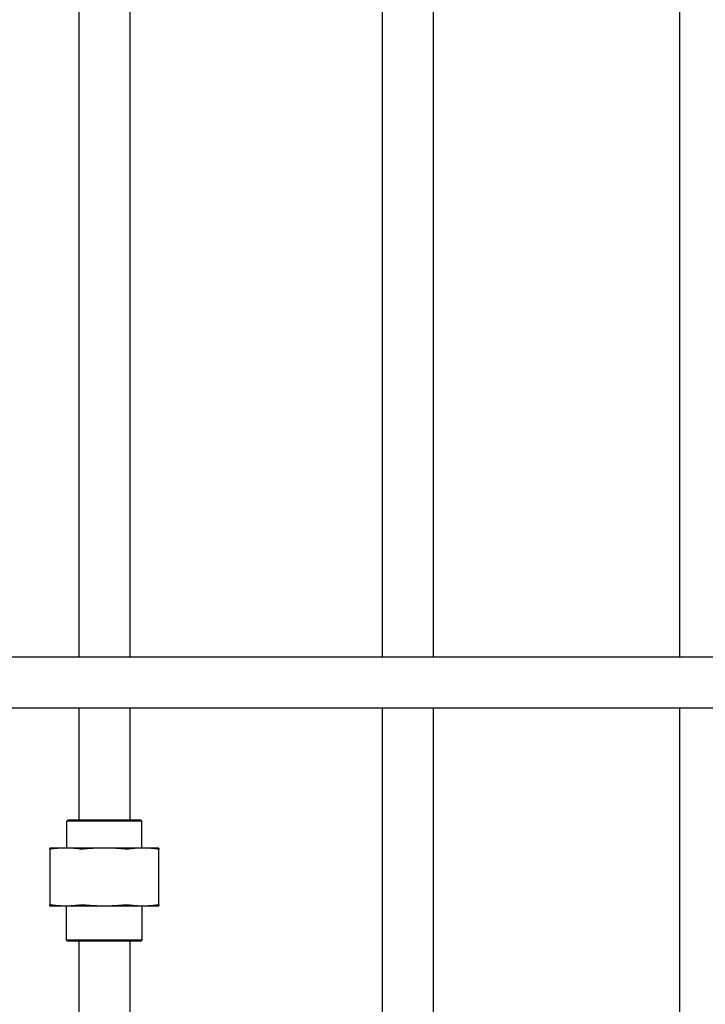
# Model space of a CAD drawing. Header units: inches. Extents: x 24 to 1128, y -69 to 748.
# Tile 60 of 256: x 121 to 132, y 218 to 235. Entities that reach past the tile are written whole.
import ezdxf

# ---------------------------------------------------------------- set-up
doc = ezdxf.new("R2010")
doc.units = ezdxf.units.IN
doc.header["$LTSCALE"] = 32
doc.header["$MEASUREMENT"] = 0
doc.layers.add('Dimension (ANSI)', color=7, linetype='Continuous', lineweight=25)
doc.layers.add('Visible (ANSI)', color=7, linetype='Continuous', lineweight=30)
doc.styles.add('Note Text (ANSI)', font='tahoma.ttf')
doc.dimstyles.new('SB Fraction-16 (ANSI)', dxfattribs={"dimscale": 32, "dimtxt": 0.125, "dimasz": 0.098425, "dimexe": 0.125, "dimexo": 0.0625, "dimgap": 0.031496, "dimtad": 0, "dimtih": 1, "dimtoh": 1, "dimdec": 4, "dimrnd": 1e-08, "dimzin": 0, "dimdsep": 46, "dimlunit": 5, "dimtxsty": 'Note Text (ANSI)', "dimcen": 0.09, "dimdle": 0.393701, "dimclrd": 256, "dimclre": 256, "dimclrt": 256, "dimadec": 0, "dimazin": 3, "dimtfac": 0.96, "dimtofl": 0, "dimtmove": 0, "dimatfit": 3, "dimfxl": 1, "dimfrac": 2, "dimtolj": 1, "dimtzin": 12, "dimlwd": -1, "dimlwe": -1, "dimarcsym": 0})

# ---------------------------------------------------------------- blocks, each defined once
blk = doc.blocks.new('*D15')
at = {"layer": 'Defpoints', "color": 0, "transparency": 16777216}
for p in [(152.29, 475.484), (60.957, 155.772), (120.165, 155.772)]:
    blk.add_point(p, dxfattribs=at)
at = {"layer": 'Dimension (ANSI)', "transparency": 16777216}
for p, q in [((150.29, 475.484), (56.957, 475.484)), ((60.957, 472.334), (60.957, 338.161)), ((60.957, 158.922), (60.957, 331.095)), ((118.165, 155.772), (56.957, 155.772))]:
    blk.add_line(p, q, dxfattribs=at)
for points in [[(60.432, 472.334), (61.482, 472.334), (60.957, 475.484)], [(60.432, 158.922), (61.482, 158.922), (60.957, 155.772)]]:
    blk.add_solid(points, dxfattribs=at)
at = {"layer": 'Dimension (ANSI)', "transparency": 16777216, "insert": (48.754, 337.153), "char_height": 4, "attachment_point": 1, "style": 'Note Text (ANSI)'}
blk.add_mtext('\\A1;319 11/16', dxfattribs=at)

msp = doc.modelspace()

# ---------------------------------------------------------------- linework, layer by layer
at = {"layer": 'Visible (ANSI)'}
for p, q in [((122.40611, 286.14117), (122.40611, 224.0542)), ((121.56611, 285.93707), (121.56611, 224.0542)), ((126.56611, 284.04617), (126.56611, 224.0542)), ((127.40611, 284.04617), (127.40611, 224.0542)), ((131.46111, 282.21317), (131.46111, 224.0542)), ((135.86111, 224.0542), (112.77861, 224.0542)), ((135.86111, 223.2142), (112.77861, 223.2142)), ((121.56611, 223.2142), (121.56611, 221.3722)), ((122.40611, 223.2142), (122.40611, 221.3722)), ((126.56611, 223.2142), (126.56611, 207.23458)), ((127.40611, 223.2142), (127.40611, 207.23458)), ((131.46111, 223.2142), (131.46111, 208.02808)), ((121.38819, 221.3722), (121.36736, 221.35137)), ((122.60486, 221.35137), (121.36736, 221.35137)), ((121.36736, 220.9082), (121.36736, 221.35137)), ((121.38819, 221.3722), (122.58403, 221.3722)), ((122.58403, 221.3722), (122.60486, 221.35137)), ((122.60486, 220.9082), (122.60486, 221.35137)), ((121.34971, 220.9082), (121.08611, 220.9082)), ((121.08611, 220.89332), (121.08611, 219.97058)), ((121.98611, 220.9082), (121.34971, 220.9082)), ((122.6225, 220.9082), (121.98611, 220.9082)), ((122.88611, 220.9082), (122.6225, 220.9082)), ((122.88611, 219.97058), (122.88611, 220.89332)), ((121.08611, 219.9557), (121.34971, 219.9557)), ((121.34971, 219.9557), (121.98611, 219.9557)), ((121.36111, 219.39303), (121.36111, 219.9557)), ((121.98611, 219.9557), (122.6225, 219.9557)), ((122.61111, 219.39303), (122.61111, 219.9557)), ((122.6225, 219.9557), (122.88611, 219.9557)), ((121.36111, 219.39303), (122.61111, 219.39303)), ((121.38194, 219.3722), (121.36111, 219.39303)), ((122.59028, 219.3722), (121.38194, 219.3722)), ((121.56611, 219.3722), (121.56611, 217.1407)), ((122.40611, 219.3722), (122.40611, 217.50407)), ((122.59028, 219.3722), (122.61111, 219.39303))]:
    msp.add_line(p, q, dxfattribs=at)
for points, weights in [([(121.08611, 220.89332), (121.08611, 220.9082), (121.08611, 220.9082)], [1.06851824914, 1.04951712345, 1]), ([(121.34971, 220.9082), (121.23961, 220.9082), (121.12272, 220.89332)], [1, 1.04951712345, 1.06851824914]), ([(121.5767, 220.89332), (121.45981, 220.9082), (121.34971, 220.9082)], [1.06851824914, 1.04951712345, 1]), ([(121.98611, 220.9082), (121.8304, 220.9082), (121.66509, 220.89332)], [1, 1.04951712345, 1.06851824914]), ([(122.30712, 220.89332), (122.14181, 220.9082), (121.98611, 220.9082)], [1.06851824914, 1.04951712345, 1]), ([(122.6225, 220.9082), (122.51241, 220.9082), (122.39551, 220.89332)], [1, 1.04951712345, 1.06851824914]), ([(122.8495, 220.89332), (122.7326, 220.9082), (122.6225, 220.9082)], [1.06851824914, 1.04951712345, 1]), ([(122.88611, 220.9082), (122.88611, 220.9082), (122.88611, 220.89332)], [1, 1.04951712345, 1.06851824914]), ([(121.08611, 219.9557), (121.08611, 219.9557), (121.08611, 219.97058)], [1, 1.04951712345, 1.06851824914]), ([(121.12272, 219.97058), (121.23961, 219.9557), (121.34971, 219.9557)], [1.06851824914, 1.04951712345, 1]), ([(121.34971, 219.9557), (121.45981, 219.9557), (121.5767, 219.97058)], [1, 1.04951712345, 1.06851824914]), ([(121.66509, 219.97058), (121.8304, 219.9557), (121.98611, 219.9557)], [1.06851824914, 1.04951712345, 1]), ([(121.98611, 219.9557), (122.14181, 219.9557), (122.30712, 219.97058)], [1, 1.04951712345, 1.06851824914]), ([(122.39551, 219.97058), (122.51241, 219.9557), (122.6225, 219.9557)], [1.06851824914, 1.04951712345, 1]), ([(122.6225, 219.9557), (122.7326, 219.9557), (122.8495, 219.97058)], [1, 1.04951712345, 1.06851824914]), ([(122.88611, 219.97058), (122.88611, 219.9557), (122.88611, 219.9557)], [1.06851824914, 1.04951712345, 1])]:
    msp.add_rational_spline(points, weights, degree=2, dxfattribs=at)
for points, knots in [([(121.12272, 220.89332), (121.11098, 220.89183), (121.10168, 220.89109), (121.08956, 220.89109), (121.08611, 220.89183), (121.08611, 220.89332)], [1.292675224, 1.292675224, 1.292675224, 1.292675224, 1.413350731, 1.413350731, 1.534026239, 1.534026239, 1.534026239, 1.534026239]), ([(121.66509, 220.89332), (121.64849, 220.89183), (121.63189, 220.89109), (121.60263, 220.89109), (121.58844, 220.89183), (121.5767, 220.89332)], [0.414702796, 0.414702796, 0.414702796, 0.414702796, 0.535378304, 0.535378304, 0.656053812, 0.656053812, 0.656053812, 0.656053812]), ([(122.39551, 220.89332), (122.38377, 220.89183), (122.36959, 220.89109), (122.34033, 220.89109), (122.32373, 220.89183), (122.30712, 220.89332)], [0.414702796, 0.414702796, 0.414702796, 0.414702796, 0.535378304, 0.535378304, 0.656053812, 0.656053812, 0.656053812, 0.656053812]), ([(122.88611, 220.89332), (122.88611, 220.89183), (122.88265, 220.89109), (122.87053, 220.89109), (122.86124, 220.89183), (122.8495, 220.89332)], [0.414702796, 0.414702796, 0.414702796, 0.414702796, 0.535378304, 0.535378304, 0.656053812, 0.656053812, 0.656053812, 0.656053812]), ([(121.08611, 219.97058), (121.08611, 219.97208), (121.08956, 219.97281), (121.10168, 219.97281), (121.11098, 219.97208), (121.12272, 219.97058)], [0.414702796, 0.414702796, 0.414702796, 0.414702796, 0.535378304, 0.535378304, 0.656053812, 0.656053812, 0.656053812, 0.656053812]), ([(121.5767, 219.97058), (121.58844, 219.97208), (121.60263, 219.97281), (121.63189, 219.97281), (121.64849, 219.97208), (121.66509, 219.97058)], [1.292675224, 1.292675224, 1.292675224, 1.292675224, 1.413350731, 1.413350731, 1.534026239, 1.534026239, 1.534026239, 1.534026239]), ([(122.30712, 219.97058), (122.32373, 219.97208), (122.34033, 219.97281), (122.36959, 219.97281), (122.38377, 219.97208), (122.39551, 219.97058)], [1.292675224, 1.292675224, 1.292675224, 1.292675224, 1.413350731, 1.413350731, 1.534026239, 1.534026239, 1.534026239, 1.534026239]), ([(122.8495, 219.97058), (122.86124, 219.97208), (122.87053, 219.97281), (122.88265, 219.97281), (122.88611, 219.97208), (122.88611, 219.97058)], [1.292675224, 1.292675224, 1.292675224, 1.292675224, 1.413350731, 1.413350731, 1.534026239, 1.534026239, 1.534026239, 1.534026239])]:
    msp.add_open_spline(points, degree=3, knots=knots, dxfattribs=at)

# ---------------------------------------------------------------- dimensions: what is measured, and where the dimension line sits
at = {"layer": 'Dimension (ANSI)'}
dim = msp.add_linear_dim(base=(60.95681, 155.77197), p1=(152.29037, 475.48367), p2=(120.16537, 155.77197), angle=270, dimstyle='SB Fraction-16 (ANSI)', override={"dimgap": 0.031496, "dimdec": 4, "dimtol": 0, "dimlim": 0, "dimtp": 0, "dimtm": 0, "dimtdec": 2, "dimatfit": 1}, dxfattribs=at)
dim.commit()
dim.dimension.update_dxf_attribs({"geometry": '*D15', "text_midpoint": (60.95681, 334.62782), "dimtype": 160})

doc.saveas('drawing.dxf')
